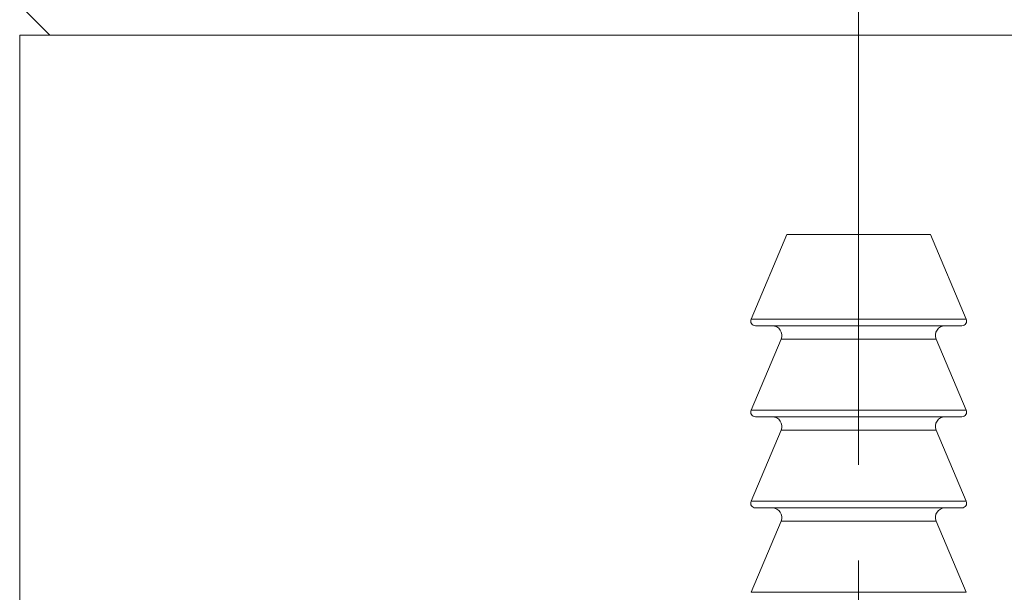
# Model space of a CAD drawing. Header units: inches. Extents: x 0.6 to 19.5, y 0.9 to 16.2.
# Tile 11 of 23: x 10.364 to 11.391, y 9.635 to 10.232. Entities that reach past the tile are written whole.
import ezdxf

# ---------------------------------------------------------------- set-up
doc = ezdxf.new("R2010")
doc.units = ezdxf.units.IN
doc.header["$MEASUREMENT"] = 0
doc.linetypes.add('CENTERX2', pattern=[0.8, 0.5, -0.1, 0.1, -0.1])
doc.layers.add('SLD-0', color=7, linetype='Continuous')

msp = doc.modelspace()

# ---------------------------------------------------------------- linework, layer by layer
at = {"color": 7, "linetype": 'Continuous', "lineweight": 15}
for p, q in [((10.3636, 10.247), (10.3949, 10.2157)), ((10.3636, 10.2157), (10.3636, 8.2157)), ((10.6199, 10.2157), (10.3636, 10.2157)), ((12.1136, 10.2157), (10.6199, 10.2157)), ((11.1636, 10.0077), (11.1264, 9.9197)), ((11.2921, 10.0077), (11.1636, 10.0077)), ((11.3136, 10.0077), (11.2921, 10.0077)), ((11.3509, 9.9197), (11.3136, 10.0077)), ((11.1264, 9.9197), (11.3509, 9.9197)), ((11.3154, 9.9127), (11.131, 9.9127)), ((11.3463, 9.9127), (11.3154, 9.9127)), ((11.1577, 9.8988), (11.1264, 9.8247)), ((11.2963, 9.8988), (11.1577, 9.8988)), ((11.3195, 9.8988), (11.2963, 9.8988)), ((11.3509, 9.8247), (11.3195, 9.8988)), ((11.1264, 9.8247), (11.3509, 9.8247)), ((11.3154, 9.8177), (11.131, 9.8177)), ((11.3463, 9.8177), (11.3154, 9.8177)), ((11.1577, 9.8038), (11.1264, 9.7297)), ((11.2963, 9.8038), (11.1577, 9.8038)), ((11.3195, 9.8038), (11.2963, 9.8038)), ((11.3509, 9.7297), (11.3195, 9.8038)), ((11.1264, 9.7297), (11.3509, 9.7297)), ((11.3154, 9.7227), (11.131, 9.7227)), ((11.3463, 9.7227), (11.3154, 9.7227)), ((11.1577, 9.7088), (11.1264, 9.6347)), ((11.2963, 9.7088), (11.1577, 9.7088)), ((11.3195, 9.7088), (11.2963, 9.7088)), ((11.3509, 9.6347), (11.3195, 9.7088)), ((11.1264, 9.6347), (11.3509, 9.6347))]:
    msp.add_line(p, q, dxfattribs=at)
for centre, radius, start, end in [((11.131, 9.9177), 0.005, 157.0723, 270), ((11.1485, 9.9027), 0.01, 337.0723, 90), ((11.3287, 9.9027), 0.01, 90, 202.9277), ((11.3463, 9.9177), 0.005, 270, 22.9277), ((11.131, 9.8227), 0.005, 157.0723, 270), ((11.1485, 9.8077), 0.01, 337.0723, 90), ((11.3287, 9.8077), 0.01, 90, 202.9277), ((11.3463, 9.8227), 0.005, 270, 22.9277), ((11.131, 9.7277), 0.005, 157.0723, 270), ((11.3463, 9.7277), 0.005, 270, 22.9277), ((11.1485, 9.7127), 0.01, 337.0723, 90), ((11.3287, 9.7127), 0.01, 90, 202.9277)]:
    msp.add_arc(centre, radius, start, end, dxfattribs=at)
at = {"layer": 'SLD-0', "color": 7, "linetype": 'CENTERX2', "lineweight": 0}
msp.add_line((11.2386, 11.0677), (11.2386, 5.2997), dxfattribs=at)

doc.saveas('drawing.dxf')
